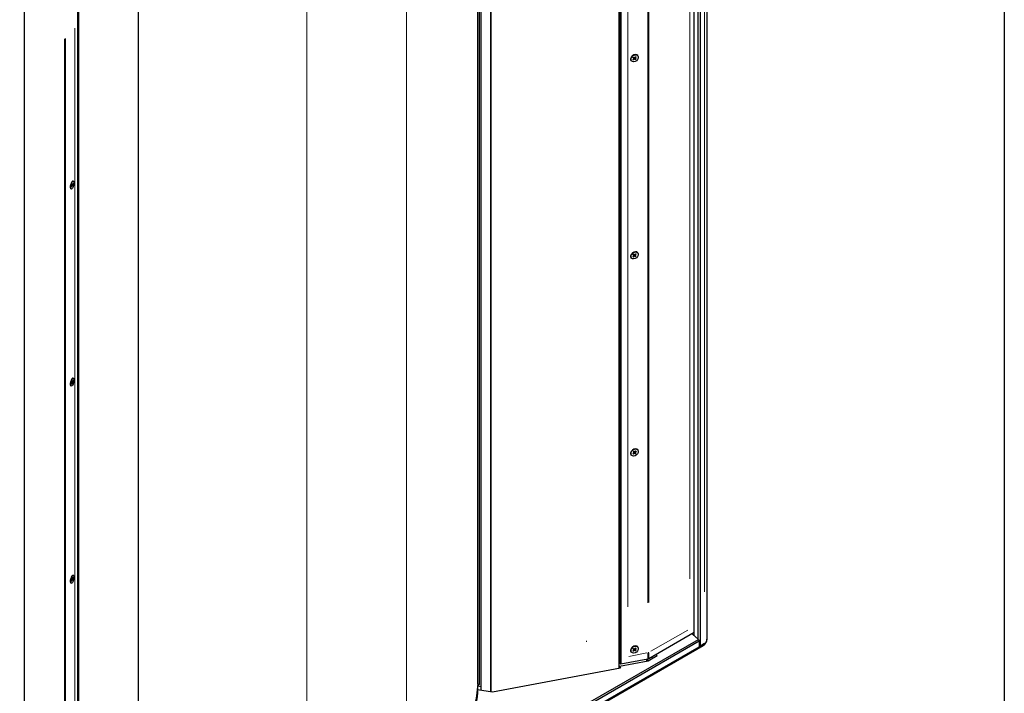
# Model space of a CAD drawing. Header units: millimetres. Extents: x 90 to 4365, y 90 to 3088.
# Tile 33 of 41: x 3787 to 4365, y 563 to 958. Entities that reach past the tile are written whole.
import ezdxf

# ---------------------------------------------------------------- set-up
doc = ezdxf.new("R2010")
doc.units = ezdxf.units.MM
doc.header["$LTSCALE"] = 15
doc.layers.add('Border (ISO)', color=7, linetype='Continuous', lineweight=25)
doc.layers.add('Visibile (ISO)', color=7, linetype='Continuous', lineweight=25)
doc.layers.add('Visibile sottile (ISO)', color=9, linetype='Continuous', lineweight=18, true_color=0x808080)

# ---------------------------------------------------------------- blocks, each defined once
blk = doc.blocks.new('Bordi Bordo di default')
at = {"layer": 'Border (ISO)', "flags": 128}
blk.add_lwpolyline([(6, 6), (6, 204), (291, 204), (291, 6), (6, 6)], dxfattribs=at)

msp = doc.modelspace()

# ---------------------------------------------------------------- linework, layer by layer
at = {"layer": 'Visibile (ISO)'}
for p, q in [((4186.481, 1197.585), (4186.481, 590.816)), ((4190.451, 1200.449), (4190.451, 594.464)), ((4183.034, 596.902), (4183.034, 1192.222)), ((4185.42, 594.789), (4185.42, 1193.596)), ((4139.91, 1167.389), (4139.91, 580.281)), ((4138.891, 577.708), (4138.891, 1166.802)), ((4139.435, 580.868), (4139.435, 1167.115)), ((4063.709, 1123.508), (4063.709, 564.015)), ((4063.709, 564.015), (4063.709, 1123.508)), ((4055.962, 568.518), (4055.962, 1119.046)), ((4057.087, 568.518), (4057.087, 1119.694)), ((4057.837, 1120.126), (4057.837, 564.925)), ((3856.881, 443.62), (3856.881, 1004.403)), ((3821.348, 396.833), (3821.348, 983.941)), ((3821.823, 395.682), (3821.823, 984.215)), ((3789.794, 969.148), (3789.794, 362.379)), ((4146.232, 936.645), (4146.182, 936.571)), ((4147.133, 936.143), (4147.657, 935.805)), ((4147.476, 936.505), (4147.931, 936.095)), ((4147.532, 937.697), (4147.614, 937.731)), ((4148.637, 936.746), (4148.107, 936.131)), ((4148.937, 936.517), (4148.347, 935.948)), ((4149.89, 937.33), (4149.845, 937.385)), ((4146.101, 934.262), (4146.056, 934.317)), ((4147.054, 935.074), (4147.645, 935.643)), ((4147.354, 934.845), (4147.884, 935.46)), ((4147.675, 935.788), (4147.522, 935.988)), ((4148.515, 935.086), (4148.06, 935.497)), ((4148.319, 935.8), (4148.155, 935.992)), ((4148.858, 935.448), (4148.335, 935.786)), ((3817.552, 860.415), (3817.828, 861.165)), ((3817.589, 861.508), (3817.833, 861.331)), ((3817.971, 861.698), (3817.676, 861.771)), ((3817.692, 860.278), (3817.939, 861.055)), ((3817.749, 861.975), (3817.961, 861.705)), ((3818.012, 861.153), (3817.839, 861.203)), ((3817.969, 863.61), (3818.244, 863.758)), ((3818.233, 860.875), (3818.022, 861.146)), ((3818.291, 862.573), (3818.043, 861.795)), ((3818.394, 861.343), (3818.149, 861.52)), ((3818.43, 862.436), (3818.155, 861.686)), ((3818.623, 863.779), (3818.527, 863.805)), ((3816.878, 859.546), (3817.042, 859.28)), ((3817.359, 859.071), (3817.262, 859.097)), ((4146.232, 820.978), (4146.182, 820.904)), ((4147.476, 820.839), (4147.931, 820.428)), ((4147.532, 822.031), (4147.614, 822.064)), ((4148.637, 821.08), (4148.107, 820.465)), ((4148.937, 820.85), (4148.347, 820.282)), ((4149.89, 821.663), (4149.845, 821.719)), ((4146.101, 818.595), (4146.056, 818.651)), ((4147.054, 819.408), (4147.645, 819.976)), ((4147.133, 820.476), (4147.657, 820.139)), ((4147.354, 819.179), (4147.884, 819.793)), ((4147.675, 820.122), (4147.522, 820.322)), ((4148.515, 819.419), (4148.06, 819.83)), ((4148.319, 820.133), (4148.155, 820.325)), ((4148.858, 819.782), (4148.335, 820.119)), ((3817.552, 744.748), (3817.828, 745.498)), ((3817.589, 745.841), (3817.833, 745.664)), ((3817.971, 746.031), (3817.676, 746.104)), ((3817.749, 746.309), (3817.961, 746.038)), ((3818.012, 745.486), (3817.839, 745.536)), ((3817.969, 747.944), (3818.244, 748.091)), ((3818.233, 745.209), (3818.022, 745.48)), ((3818.291, 746.906), (3818.043, 746.129)), ((3818.394, 745.677), (3818.149, 745.853)), ((3818.43, 746.769), (3818.155, 746.019)), ((3818.623, 748.113), (3818.527, 748.139)), ((3816.878, 743.879), (3817.042, 743.613)), ((3817.359, 743.405), (3817.262, 743.431)), ((3817.692, 744.611), (3817.939, 745.389)), ((4146.232, 705.311), (4146.182, 705.238)), ((4147.476, 705.172), (4147.931, 704.762)), ((4147.532, 706.364), (4147.614, 706.398)), ((4148.637, 705.413), (4148.107, 704.798)), ((4148.937, 705.184), (4148.347, 704.615)), ((4149.89, 705.996), (4149.845, 706.052)), ((4146.101, 702.929), (4146.056, 702.984)), ((4147.054, 703.741), (4147.645, 704.31)), ((4147.133, 704.81), (4147.657, 704.472)), ((4147.354, 703.512), (4147.884, 704.127)), ((4147.675, 704.455), (4147.522, 704.655)), ((4148.515, 703.753), (4148.06, 704.163)), ((4148.319, 704.467), (4148.155, 704.658)), ((4148.858, 704.115), (4148.335, 704.453)), ((3817.589, 630.174), (3817.833, 629.998)), ((3817.971, 630.364), (3817.676, 630.438)), ((3817.749, 630.642), (3817.961, 630.371)), ((3818.012, 629.82), (3817.839, 629.87)), ((3817.969, 632.277), (3818.244, 632.425)), ((3818.291, 631.24), (3818.043, 630.462)), ((3818.394, 630.01), (3818.149, 630.187)), ((3818.43, 631.103), (3818.155, 630.353)), ((3818.623, 632.446), (3818.527, 632.472)), ((3816.878, 628.213), (3817.042, 627.947)), ((3817.359, 627.738), (3817.262, 627.764)), ((3817.552, 629.082), (3817.828, 629.832)), ((3817.692, 628.945), (3817.939, 629.722)), ((3818.233, 629.542), (3818.022, 629.813)), ((4183.034, 598.806), (4156.404, 583.471)), ((4185.438, 594.773), (4181.731, 598.056)), ((3786.314, 359.674), (4188.305, 591.165)), ((3789.812, 366.947), (4185.438, 594.773)), ((4185.951, 593.706), (3790.324, 365.88)), ((3790.324, 362.684), (4185.951, 590.51)), ((4146.232, 589.645), (4146.182, 589.571)), ((4147.476, 589.506), (4147.931, 589.095)), ((4147.532, 590.697), (4147.614, 590.731)), ((4148.637, 589.746), (4148.107, 589.132)), ((4148.937, 589.517), (4148.347, 588.949)), ((4149.89, 590.33), (4149.845, 590.386)), ((4185.438, 594.773), (4185.951, 593.706)), ((4185.951, 593.706), (4185.951, 590.51)), ((4185.951, 590.51), (4189.133, 592.343)), ((4186.481, 590.816), (4185.951, 590.898)), ((4189.133, 592.343), (4186.481, 590.816)), ((4146.101, 587.262), (4146.056, 587.318)), ((4147.054, 588.075), (4147.645, 588.643)), ((4147.133, 589.143), (4147.657, 588.806)), ((4147.354, 587.846), (4147.884, 588.46)), ((4147.675, 588.789), (4147.522, 588.989)), ((4148.515, 588.086), (4148.06, 588.497)), ((4148.319, 588.8), (4148.155, 588.992)), ((4148.858, 588.449), (4148.335, 588.786)), ((4161.318, 585.131), (4156.074, 582.111)), ((4157.912, 584.339), (4158.712, 583.63)), ((4160.518, 585.84), (4161.318, 585.131)), ((4139.714, 577.861), (4064.533, 563.888)), ((4138.891, 578.243), (4139.08, 578.953)), ((4156.074, 582.111), (4139.08, 578.953)), ((4139.08, 578.953), (4139.714, 577.861)), ((4139.91, 580.281), (4139.435, 580.868)), ((4155.764, 583.228), (4139.91, 580.281)), ((4155.25, 581.958), (4155.25, 583.132)), ((4155.722, 582.045), (4155.722, 583.22)), ((4055.952, 567.491), (4057.837, 567.199)), ((4064.533, 563.888), (4055.882, 565.228))]:
    msp.add_line(p, q, dxfattribs=at)
msp.add_arc((4186.059, 595.065), 4.5, 299.935992, 345.026947, dxfattribs=at)
for centre, major_axis, ratio in [((4147.996, 935.796), (1.894, 1.534), 0.7409493), ((3817.991, 861.425), (0.632, 2.354), 0.3455103), ((4147.996, 820.129), (1.894, 1.534), 0.7409493), ((3817.991, 745.759), (0.632, 2.354), 0.3455103), ((4147.996, 704.463), (1.894, 1.534), 0.7409493), ((3817.991, 630.092), (0.632, 2.354), 0.3455103), ((4147.996, 588.796), (1.894, 1.534), 0.7409493)]:
    msp.add_ellipse(centre, major_axis=major_axis, ratio=ratio, dxfattribs=at)
for centre, major_axis, ratio, start_param, end_param in [((4147.95, 935.851), (-1.894, -1.534), 0.7409493, 3.1415927, 6.2831853), ((4148.024, 936.185), (-0.101, -0.082), 0.7409493, 0.11578, 1.8096352), ((4147.573, 935.708), (0.101, 0.082), 0.7409493, 4.828169, 6.5220242), ((4147.967, 935.406), (0.101, 0.082), 0.7409493, 0.11578, 1.8096352), ((4148.419, 935.883), (-0.101, -0.082), 0.7409493, 4.828169, 6.5220242), ((3817.895, 861.451), (-0.632, -2.354), 0.3455103, 3.1415927, 6.2831853), ((3817.794, 861.208), (0.034, 0.126), 0.3455103, 4.4584632, 6.1523184), ((3817.978, 861.027), (0.034, 0.126), 0.3455103, 6.0292596, 7.7231148), ((3818.005, 861.823), (-0.034, -0.126), 0.3455103, 6.0292596, 7.7231148), ((3818.188, 861.643), (-0.034, -0.126), 0.3455103, 4.4584632, 6.1523184), ((4147.95, 820.185), (-1.894, -1.534), 0.7409493, 3.1415927, 6.2831853), ((4147.573, 820.041), (0.101, 0.082), 0.7409493, 4.828169, 6.5220242), ((4147.967, 819.74), (0.101, 0.082), 0.7409493, 0.11578, 1.8096352), ((4148.024, 820.518), (-0.101, -0.082), 0.7409493, 0.11578, 1.8096352), ((4148.419, 820.217), (-0.101, -0.082), 0.7409493, 4.828169, 6.5220242), ((3817.895, 745.785), (-0.632, -2.354), 0.3455103, 3.1415927, 6.2831853), ((3817.794, 745.541), (0.034, 0.126), 0.3455103, 4.4584632, 6.1523184), ((3817.978, 745.361), (0.034, 0.126), 0.3455103, 6.0292596, 7.7231148), ((3818.005, 746.157), (-0.034, -0.126), 0.3455103, 6.0292596, 7.7231148), ((3818.188, 745.976), (-0.034, -0.126), 0.3455103, 4.4584632, 6.1523184), ((4147.95, 704.518), (-1.894, -1.534), 0.7409493, 3.1415927, 6.2831853), ((4147.573, 704.375), (0.101, 0.082), 0.7409493, 4.828169, 6.5220242), ((4147.967, 704.073), (0.101, 0.082), 0.7409493, 0.11578, 1.8096352), ((4148.024, 704.852), (-0.101, -0.082), 0.7409493, 0.11578, 1.8096352), ((4148.419, 704.55), (-0.101, -0.082), 0.7409493, 4.828169, 6.5220242), ((3817.895, 630.118), (-0.632, -2.354), 0.3455103, 3.1415927, 6.2831853), ((3817.794, 629.875), (0.034, 0.126), 0.3455103, 4.4584632, 6.1523184), ((3818.005, 630.49), (-0.034, -0.126), 0.3455103, 6.0292596, 7.7231148), ((3818.188, 630.31), (-0.034, -0.126), 0.3455103, 4.4584632, 6.1523184), ((3817.978, 629.694), (0.034, 0.126), 0.3455103, 6.0292596, 7.7231148), ((4119.293, 594.832), (-1.449, 0.388), 0.7058612, 2.0057566, 2.3244252), ((4147.95, 588.852), (-1.894, -1.534), 0.7409493, 3.1415927, 6.2831853), ((4186.059, 595.065), (4.347, -1.163), 0.7058612, 5.6670399, 6.590908), ((4185.951, 595.161), (-4.395, 1.387), 0.6967063, 2.5726034, 3.3580016), ((4147.573, 588.708), (0.101, 0.082), 0.7409493, 4.828169, 6.5220242), ((4147.967, 588.407), (0.101, 0.082), 0.7409493, 0.11578, 1.8096352), ((4148.024, 589.185), (-0.101, -0.082), 0.7409493, 0.11578, 1.8096352), ((4148.419, 588.884), (-0.101, -0.082), 0.7409493, 4.828169, 6.5220242), ((4056.524, 568.518), (0.563, 0), 0.5758617, 3.1415927, 6.2831853)]:
    msp.add_ellipse(centre, major_axis=major_axis, ratio=ratio, start_param=start_param, end_param=end_param, dxfattribs=at)
for points, knots in [([(4147.167, 936.13), (4147.167, 936.13), (4147.167, 936.13), (4147.164, 936.128), (4147.16, 936.129), (4147.149, 936.133), (4147.141, 936.138), (4147.133, 936.143)], [0.04796298, 0.04796298, 0.04796298, 0.04796298, 0.049083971, 0.049083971, 0.054015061, 0.054015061, 0.058979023, 0.058979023, 0.058979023, 0.058979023]), ([(4147.167, 936.13), (4147.185, 936.157), (4147.204, 936.183), (4147.243, 936.234), (4147.264, 936.259), (4147.307, 936.308), (4147.33, 936.332), (4147.376, 936.378), (4147.401, 936.401), (4147.45, 936.443), (4147.475, 936.464), (4147.501, 936.483)], [6.05978993, 6.05978993, 6.05978993, 6.05978993, 6.14908078, 6.14908078, 6.23837164, 6.23837164, 6.3276625, 6.3276625, 6.41695335, 6.41695335, 6.50365877, 6.50365877, 6.50365877, 6.50365877]), ([(4148.937, 936.517), (4148.928, 936.508), (4148.916, 936.5), (4148.896, 936.489), (4148.883, 936.485), (4148.865, 936.482), (4148.856, 936.482), (4148.849, 936.484)], [0.019671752, 0.019671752, 0.019671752, 0.019671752, 0.024635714, 0.024635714, 0.029566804, 0.029566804, 0.033541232, 0.033541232, 0.033541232, 0.033541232]), ([(4147.388, 934.941), (4147.389, 934.933), (4147.388, 934.923), (4147.385, 934.903), (4147.381, 934.889), (4147.37, 934.867), (4147.362, 934.855), (4147.354, 934.845)], [0.045109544, 0.045109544, 0.045109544, 0.045109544, 0.049083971, 0.049083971, 0.054015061, 0.054015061, 0.058979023, 0.058979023, 0.058979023, 0.058979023]), ([(4148.515, 935.086), (4148.508, 935.092), (4148.499, 935.101), (4148.482, 935.118), (4148.472, 935.128), (4148.457, 935.144), (4148.449, 935.153), (4148.443, 935.16)], [0.019671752, 0.019671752, 0.019671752, 0.019671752, 0.024635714, 0.024635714, 0.029566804, 0.029566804, 0.033541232, 0.033541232, 0.033541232, 0.033541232]), ([(3817.594, 861.504), (3817.603, 861.535), (3817.611, 861.567), (3817.63, 861.631), (3817.64, 861.662), (3817.66, 861.726), (3817.671, 861.757), (3817.693, 861.818), (3817.704, 861.848), (3817.728, 861.907), (3817.74, 861.936), (3817.752, 861.965)], [6.06706518, 6.06706518, 6.06706518, 6.06706518, 6.1524998, 6.1524998, 6.23974062, 6.23974062, 6.32698144, 6.32698144, 6.41422226, 6.41422226, 6.50146307, 6.50146307, 6.50146307, 6.50146307]), ([(3818.317, 861.375), (3818.327, 861.372), (3818.337, 861.368), (3818.356, 861.361), (3818.367, 861.357), (3818.383, 861.35), (3818.39, 861.346), (3818.394, 861.343)], [0.045109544, 0.045109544, 0.045109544, 0.045109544, 0.049083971, 0.049083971, 0.054015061, 0.054015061, 0.058979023, 0.058979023, 0.058979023, 0.058979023]), ([(3818.43, 862.436), (3818.426, 862.425), (3818.419, 862.412), (3818.402, 862.394), (3818.391, 862.384), (3818.371, 862.374), (3818.36, 862.37), (3818.35, 862.368)], [0.019671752, 0.019671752, 0.019671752, 0.019671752, 0.024635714, 0.024635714, 0.029566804, 0.029566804, 0.033541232, 0.033541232, 0.033541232, 0.033541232]), ([(3817.595, 860.415), (3817.592, 860.417), (3817.589, 860.42), (3817.584, 860.426), (3817.581, 860.43), (3817.575, 860.438), (3817.572, 860.443), (3817.568, 860.449), (3817.567, 860.451), (3817.566, 860.453)], [4.70460991, 4.70460991, 4.70460991, 4.70460991, 4.7506064, 4.7506064, 4.79660288, 4.79660288, 4.84259937, 4.84259937, 4.85801829, 4.85801829, 4.85801829, 4.85801829]), ([(3817.669, 860.376), (3817.676, 860.369), (3817.683, 860.36), (3817.692, 860.342), (3817.696, 860.328), (3817.698, 860.304), (3817.696, 860.289), (3817.692, 860.278)], [0.045109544, 0.045109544, 0.045109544, 0.045109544, 0.049083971, 0.049083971, 0.054015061, 0.054015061, 0.058979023, 0.058979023, 0.058979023, 0.058979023]), ([(4147.167, 820.464), (4147.185, 820.49), (4147.204, 820.516), (4147.243, 820.567), (4147.264, 820.593), (4147.307, 820.641), (4147.33, 820.665), (4147.376, 820.712), (4147.401, 820.734), (4147.45, 820.777), (4147.475, 820.797), (4147.501, 820.817)], [6.05978993, 6.05978993, 6.05978993, 6.05978993, 6.14908078, 6.14908078, 6.23837164, 6.23837164, 6.3276625, 6.3276625, 6.41695335, 6.41695335, 6.50365877, 6.50365877, 6.50365877, 6.50365877]), ([(4148.937, 820.85), (4148.928, 820.842), (4148.916, 820.833), (4148.896, 820.822), (4148.883, 820.818), (4148.865, 820.816), (4148.856, 820.816), (4148.849, 820.818)], [0.019671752, 0.019671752, 0.019671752, 0.019671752, 0.024635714, 0.024635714, 0.029566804, 0.029566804, 0.033541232, 0.033541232, 0.033541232, 0.033541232]), ([(4147.167, 820.464), (4147.167, 820.463), (4147.167, 820.463), (4147.164, 820.462), (4147.16, 820.462), (4147.149, 820.467), (4147.141, 820.471), (4147.133, 820.476)], [0.04796298, 0.04796298, 0.04796298, 0.04796298, 0.049083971, 0.049083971, 0.054015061, 0.054015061, 0.058979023, 0.058979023, 0.058979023, 0.058979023]), ([(4147.388, 819.275), (4147.389, 819.266), (4147.388, 819.256), (4147.385, 819.236), (4147.381, 819.222), (4147.37, 819.2), (4147.362, 819.188), (4147.354, 819.179)], [0.045109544, 0.045109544, 0.045109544, 0.045109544, 0.049083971, 0.049083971, 0.054015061, 0.054015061, 0.058979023, 0.058979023, 0.058979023, 0.058979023]), ([(4148.515, 819.419), (4148.508, 819.426), (4148.499, 819.434), (4148.482, 819.451), (4148.472, 819.461), (4148.457, 819.478), (4148.449, 819.486), (4148.443, 819.493)], [0.019671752, 0.019671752, 0.019671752, 0.019671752, 0.024635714, 0.024635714, 0.029566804, 0.029566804, 0.033541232, 0.033541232, 0.033541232, 0.033541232]), ([(3817.594, 745.837), (3817.603, 745.869), (3817.611, 745.901), (3817.63, 745.964), (3817.64, 745.996), (3817.66, 746.059), (3817.671, 746.09), (3817.693, 746.152), (3817.704, 746.182), (3817.728, 746.241), (3817.74, 746.27), (3817.752, 746.298)], [6.06706518, 6.06706518, 6.06706518, 6.06706518, 6.1524998, 6.1524998, 6.23974062, 6.23974062, 6.32698144, 6.32698144, 6.41422226, 6.41422226, 6.50146307, 6.50146307, 6.50146307, 6.50146307]), ([(3818.317, 745.708), (3818.327, 745.705), (3818.337, 745.702), (3818.356, 745.695), (3818.367, 745.69), (3818.383, 745.683), (3818.39, 745.679), (3818.394, 745.677)], [0.045109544, 0.045109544, 0.045109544, 0.045109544, 0.049083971, 0.049083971, 0.054015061, 0.054015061, 0.058979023, 0.058979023, 0.058979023, 0.058979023]), ([(3818.43, 746.769), (3818.426, 746.758), (3818.419, 746.746), (3818.402, 746.727), (3818.391, 746.718), (3818.371, 746.707), (3818.36, 746.703), (3818.35, 746.701)], [0.019671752, 0.019671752, 0.019671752, 0.019671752, 0.024635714, 0.024635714, 0.029566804, 0.029566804, 0.033541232, 0.033541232, 0.033541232, 0.033541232]), ([(3817.595, 744.748), (3817.592, 744.751), (3817.589, 744.753), (3817.584, 744.76), (3817.581, 744.763), (3817.575, 744.771), (3817.572, 744.776), (3817.568, 744.783), (3817.567, 744.784), (3817.566, 744.786)], [4.70460991, 4.70460991, 4.70460991, 4.70460991, 4.7506064, 4.7506064, 4.79660288, 4.79660288, 4.84259937, 4.84259937, 4.85801829, 4.85801829, 4.85801829, 4.85801829]), ([(3817.669, 744.709), (3817.676, 744.703), (3817.683, 744.694), (3817.692, 744.675), (3817.696, 744.661), (3817.698, 744.637), (3817.696, 744.623), (3817.692, 744.611)], [0.045109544, 0.045109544, 0.045109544, 0.045109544, 0.049083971, 0.049083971, 0.054015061, 0.054015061, 0.058979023, 0.058979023, 0.058979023, 0.058979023]), ([(4147.167, 704.797), (4147.185, 704.824), (4147.204, 704.85), (4147.243, 704.901), (4147.264, 704.926), (4147.307, 704.975), (4147.33, 704.999), (4147.376, 705.045), (4147.401, 705.068), (4147.45, 705.11), (4147.475, 705.131), (4147.501, 705.15)], [6.05978993, 6.05978993, 6.05978993, 6.05978993, 6.14908078, 6.14908078, 6.23837164, 6.23837164, 6.3276625, 6.3276625, 6.41695335, 6.41695335, 6.50365877, 6.50365877, 6.50365877, 6.50365877]), ([(4148.937, 705.184), (4148.928, 705.175), (4148.916, 705.167), (4148.896, 705.156), (4148.883, 705.152), (4148.865, 705.149), (4148.856, 705.149), (4148.849, 705.151)], [0.019671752, 0.019671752, 0.019671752, 0.019671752, 0.024635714, 0.024635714, 0.029566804, 0.029566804, 0.033541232, 0.033541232, 0.033541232, 0.033541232]), ([(4147.167, 704.797), (4147.167, 704.797), (4147.167, 704.796), (4147.164, 704.795), (4147.16, 704.796), (4147.149, 704.8), (4147.141, 704.805), (4147.133, 704.81)], [0.04796298, 0.04796298, 0.04796298, 0.04796298, 0.049083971, 0.049083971, 0.054015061, 0.054015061, 0.058979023, 0.058979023, 0.058979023, 0.058979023]), ([(4147.388, 703.608), (4147.389, 703.6), (4147.388, 703.59), (4147.385, 703.569), (4147.381, 703.556), (4147.37, 703.534), (4147.362, 703.521), (4147.354, 703.512)], [0.045109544, 0.045109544, 0.045109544, 0.045109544, 0.049083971, 0.049083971, 0.054015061, 0.054015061, 0.058979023, 0.058979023, 0.058979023, 0.058979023]), ([(4148.515, 703.753), (4148.508, 703.759), (4148.499, 703.768), (4148.482, 703.784), (4148.472, 703.795), (4148.457, 703.811), (4148.449, 703.82), (4148.443, 703.827)], [0.019671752, 0.019671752, 0.019671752, 0.019671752, 0.024635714, 0.024635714, 0.029566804, 0.029566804, 0.033541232, 0.033541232, 0.033541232, 0.033541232]), ([(3817.594, 630.171), (3817.603, 630.202), (3817.611, 630.234), (3817.63, 630.297), (3817.64, 630.329), (3817.66, 630.392), (3817.671, 630.424), (3817.693, 630.485), (3817.704, 630.515), (3817.728, 630.574), (3817.74, 630.603), (3817.752, 630.632)], [6.06706518, 6.06706518, 6.06706518, 6.06706518, 6.1524998, 6.1524998, 6.23974062, 6.23974062, 6.32698144, 6.32698144, 6.41422226, 6.41422226, 6.50146307, 6.50146307, 6.50146307, 6.50146307]), ([(3818.317, 630.042), (3818.327, 630.039), (3818.337, 630.035), (3818.356, 630.028), (3818.367, 630.024), (3818.383, 630.017), (3818.39, 630.013), (3818.394, 630.01)], [0.045109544, 0.045109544, 0.045109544, 0.045109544, 0.049083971, 0.049083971, 0.054015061, 0.054015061, 0.058979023, 0.058979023, 0.058979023, 0.058979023]), ([(3818.43, 631.103), (3818.426, 631.092), (3818.419, 631.079), (3818.402, 631.06), (3818.391, 631.051), (3818.371, 631.041), (3818.36, 631.037), (3818.35, 631.035)], [0.019671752, 0.019671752, 0.019671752, 0.019671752, 0.024635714, 0.024635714, 0.029566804, 0.029566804, 0.033541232, 0.033541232, 0.033541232, 0.033541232]), ([(3817.595, 629.082), (3817.592, 629.084), (3817.589, 629.087), (3817.584, 629.093), (3817.581, 629.097), (3817.575, 629.105), (3817.572, 629.109), (3817.568, 629.116), (3817.567, 629.118), (3817.566, 629.119)], [4.70460991, 4.70460991, 4.70460991, 4.70460991, 4.7506064, 4.7506064, 4.79660288, 4.79660288, 4.84259937, 4.84259937, 4.85801829, 4.85801829, 4.85801829, 4.85801829]), ([(3817.669, 629.043), (3817.676, 629.036), (3817.683, 629.027), (3817.692, 629.008), (3817.696, 628.995), (3817.698, 628.971), (3817.696, 628.956), (3817.692, 628.945)], [0.045109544, 0.045109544, 0.045109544, 0.045109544, 0.049083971, 0.049083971, 0.054015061, 0.054015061, 0.058979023, 0.058979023, 0.058979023, 0.058979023]), ([(4147.167, 589.131), (4147.185, 589.157), (4147.204, 589.183), (4147.243, 589.234), (4147.264, 589.259), (4147.307, 589.308), (4147.33, 589.332), (4147.376, 589.379), (4147.401, 589.401), (4147.45, 589.444), (4147.475, 589.464), (4147.501, 589.483)], [6.05978993, 6.05978993, 6.05978993, 6.05978993, 6.14908078, 6.14908078, 6.23837164, 6.23837164, 6.3276625, 6.3276625, 6.41695335, 6.41695335, 6.50365877, 6.50365877, 6.50365877, 6.50365877]), ([(4148.937, 589.517), (4148.928, 589.509), (4148.916, 589.5), (4148.896, 589.489), (4148.883, 589.485), (4148.865, 589.483), (4148.856, 589.483), (4148.849, 589.484)], [0.019671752, 0.019671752, 0.019671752, 0.019671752, 0.024635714, 0.024635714, 0.029566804, 0.029566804, 0.033541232, 0.033541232, 0.033541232, 0.033541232]), ([(4147.167, 589.131), (4147.167, 589.13), (4147.167, 589.13), (4147.164, 589.129), (4147.16, 589.129), (4147.149, 589.134), (4147.141, 589.138), (4147.133, 589.143)], [0.04796298, 0.04796298, 0.04796298, 0.04796298, 0.049083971, 0.049083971, 0.054015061, 0.054015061, 0.058979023, 0.058979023, 0.058979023, 0.058979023]), ([(4147.388, 587.941), (4147.389, 587.933), (4147.388, 587.923), (4147.385, 587.903), (4147.381, 587.889), (4147.37, 587.867), (4147.362, 587.855), (4147.354, 587.846)], [0.045109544, 0.045109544, 0.045109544, 0.045109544, 0.049083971, 0.049083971, 0.054015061, 0.054015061, 0.058979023, 0.058979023, 0.058979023, 0.058979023]), ([(4148.515, 588.086), (4148.508, 588.093), (4148.499, 588.101), (4148.482, 588.118), (4148.472, 588.128), (4148.457, 588.145), (4148.449, 588.153), (4148.443, 588.16)], [0.019671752, 0.019671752, 0.019671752, 0.019671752, 0.024635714, 0.024635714, 0.029566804, 0.029566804, 0.033541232, 0.033541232, 0.033541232, 0.033541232]), ([(4055.962, 568.691), (4055.962, 555.18), (4052.346, 542.257), (4045.202, 530.716), (4042.16, 525.801), (4038.507, 521.182), (4034.286, 516.906), (4028.595, 511.141), (4021.872, 505.999), (4014.224, 501.595)], [0, 0, 0, 0, 7.5058177, 7.5058177, 7.5058177, 10.7020261, 10.7020261, 10.7020261, 15.0116354, 15.0116354, 15.0116354, 15.0116354])]:
    msp.add_open_spline(points, degree=3, knots=knots, dxfattribs=at)
for points, weights in [([(4148.595, 936.543), (4148.712, 936.516), (4148.849, 936.484)], [1.01272392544, 1.01090375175, 1.00269803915]), ([(4147.388, 934.941), (4147.369, 935.098), (4147.353, 935.231)], [1.00269803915, 1.01090375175, 1.01272392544]), ([(4148.223, 935.411), (4148.324, 935.296), (4148.443, 935.16)], [1.01272392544, 1.01090375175, 1.00269803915]), ([(3818.317, 861.375), (3818.133, 861.433), (3817.977, 861.482)], [1.00269803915, 1.01090375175, 1.01272392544]), ([(3818.217, 862.342), (3818.282, 862.355), (3818.35, 862.368)], [1.00784260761, 1.00569669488, 1.00269803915]), ([(3817.669, 860.376), (3817.619, 860.423), (3817.572, 860.468)], [1.00269803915, 1.00580228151, 1.00799267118]), ([(4148.595, 820.876), (4148.712, 820.849), (4148.849, 820.818)], [1.01272392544, 1.01090375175, 1.00269803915]), ([(4147.388, 819.275), (4147.369, 819.431), (4147.353, 819.564)], [1.00269803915, 1.01090375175, 1.01272392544]), ([(4148.223, 819.745), (4148.324, 819.629), (4148.443, 819.493)], [1.01272392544, 1.01090375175, 1.00269803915]), ([(3818.317, 745.708), (3818.133, 745.766), (3817.977, 745.816)], [1.00269803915, 1.01090375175, 1.01272392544]), ([(3818.217, 746.676), (3818.282, 746.688), (3818.35, 746.701)], [1.00784260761, 1.00569669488, 1.00269803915]), ([(3817.669, 744.709), (3817.619, 744.757), (3817.572, 744.802)], [1.00269803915, 1.00580228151, 1.00799267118]), ([(4148.595, 705.209), (4148.712, 705.183), (4148.849, 705.151)], [1.01272392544, 1.01090375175, 1.00269803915]), ([(4147.388, 703.608), (4147.369, 703.765), (4147.353, 703.898)], [1.00269803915, 1.01090375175, 1.01272392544]), ([(4148.223, 704.078), (4148.324, 703.963), (4148.443, 703.827)], [1.01272392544, 1.01090375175, 1.00269803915]), ([(3818.317, 630.042), (3818.133, 630.1), (3817.977, 630.149)], [1.00269803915, 1.01090375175, 1.01272392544]), ([(3818.217, 631.009), (3818.282, 631.022), (3818.35, 631.035)], [1.00784260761, 1.00569669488, 1.00269803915]), ([(3817.669, 629.043), (3817.619, 629.09), (3817.572, 629.135)], [1.00269803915, 1.00580228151, 1.00799267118]), ([(4148.595, 589.543), (4148.712, 589.516), (4148.849, 589.484)], [1.01272392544, 1.01090375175, 1.00269803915]), ([(4147.388, 587.941), (4147.369, 588.098), (4147.353, 588.231)], [1.00269803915, 1.01090375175, 1.01272392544]), ([(4148.223, 588.412), (4148.324, 588.296), (4148.443, 588.16)], [1.01272392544, 1.01090375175, 1.00269803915])]:
    msp.add_rational_spline(points, weights, degree=2, dxfattribs=at)
for points in [[(3817.749, 861.975), (3817.752, 861.971), (3817.753, 861.967), (3817.752, 861.965)], [(3817.749, 746.309), (3817.752, 746.305), (3817.753, 746.301), (3817.752, 746.298)], [(3817.749, 630.642), (3817.752, 630.638), (3817.753, 630.634), (3817.752, 630.632)], [(4156.404, 583.471), (4156.219, 583.364), (4156.001, 583.281), (4155.764, 583.228)]]:
    msp.add_open_spline(points, degree=3, dxfattribs=at)
at = {"layer": 'Visibile sottile (ISO)'}
for p, q in [((4189.133, 622.681), (4189.133, 1168.773)), ((4180.382, 1158.408), (4180.382, 630.297)), ((4155.764, 1144.315), (4155.764, 616.258)), ((4156.404, 1144.6), (4156.404, 616.489)), ((4143.989, 613.972), (4143.989, 1140.277)), ((4014.224, 1063.577), (4014.224, 534.645)), ((3955.687, 1029.867), (3955.687, 500.936)), ((3819.446, 953.385), (3819.446, 427.081)), ((3813.507, 419.028), (3813.507, 947.139)), ((3813.955, 419.424), (3813.955, 947.48)), ((4148.338, 935.958), (4148.193, 936.137)), ((4147.649, 935.815), (4147.51, 935.996)), ((4147.876, 935.47), (4147.729, 935.648)), ((4148.053, 935.507), (4147.914, 935.687)), ((3817.947, 861.708), (3817.692, 861.772)), ((3817.932, 861.057), (3817.808, 861.091)), ((3818.132, 861.524), (3817.825, 861.601)), ((3818.148, 861.688), (3818.018, 861.723)), ((4147.649, 820.149), (4147.51, 820.329)), ((4147.876, 819.803), (4147.729, 819.982)), ((4148.053, 819.84), (4147.914, 820.02)), ((4148.338, 820.292), (4148.193, 820.471)), ((3817.947, 746.042), (3817.692, 746.105)), ((3818.132, 745.858), (3817.825, 745.934)), ((3818.148, 746.021), (3818.018, 746.057)), ((3817.932, 745.391), (3817.808, 745.424)), ((4147.649, 704.482), (4147.51, 704.663)), ((4147.876, 704.137), (4147.729, 704.315)), ((4148.053, 704.173), (4147.914, 704.354)), ((4148.338, 704.625), (4148.193, 704.804)), ((3817.947, 630.375), (3817.692, 630.439)), ((3818.132, 630.191), (3817.825, 630.268)), ((3818.148, 630.355), (3818.018, 630.39)), ((3817.932, 629.724), (3817.808, 629.758)), ((4179.183, 600.267), (4157.603, 587.84)), ((4155.175, 586.812), (4144.577, 584.843)), ((4147.649, 588.816), (4147.51, 588.996)), ((4147.876, 588.47), (4147.729, 588.649)), ((4148.053, 588.507), (4147.914, 588.687)), ((4148.338, 588.959), (4148.193, 589.138)), ((4155.764, 586.737), (4155.764, 583.412)), ((4156.404, 586.966), (4156.404, 583.655))]:
    msp.add_line(p, q, dxfattribs=at)
for centre, major_axis, ratio, start_param, end_param in [((4147.996, 935.796), (-0.922, -0.747), 0.7409493, 4.6975748, 5.081822), ((4147.972, 935.824), (0.853, 0.691), 0.7409493, 6.2558546, 6.6215815), ((4147.996, 935.796), (0.922, 0.747), 0.7409493, 6.2683711, 6.6526183), ((4147.996, 935.796), (-0.922, -0.747), 0.7409493, 6.2683711, 6.6526183), ((4147.972, 935.824), (-0.853, -0.691), 0.7409493, 0.0171623, 0.381999), ((4147.972, 935.824), (-0.853, -0.691), 0.7409493, 1.5451452, 1.9411035), ((4147.996, 935.796), (0.922, 0.747), 0.7409493, 4.6975748, 5.081822), ((3817.991, 861.425), (-0.308, -1.146), 0.3455103, 4.3278691, 4.7121163), ((3817.942, 861.439), (-0.285, -1.06), 0.3455103, 1.2078279, 1.5825409), ((3817.991, 861.425), (0.308, 1.146), 0.3455103, 4.3278691, 4.7121163), ((3817.942, 861.439), (0.285, 1.06), 0.3455103, 5.881609, 6.1656177), ((3817.991, 861.425), (0.308, 1.146), 0.3455103, 5.8986654, 6.2829126), ((3817.991, 861.425), (-0.308, -1.146), 0.3455103, 5.8986654, 6.2829126), ((3817.942, 861.439), (-0.285, -1.06), 0.3455103, 6.109427, 6.3048883), ((4147.996, 820.129), (-0.922, -0.747), 0.7409493, 4.6975748, 5.081822), ((4147.972, 820.158), (0.853, 0.691), 0.7409493, 6.2558546, 6.6215815), ((4147.996, 820.129), (0.922, 0.747), 0.7409493, 6.2683711, 6.6526183), ((4147.996, 820.129), (-0.922, -0.747), 0.7409493, 6.2683711, 6.6526183), ((4147.972, 820.158), (-0.853, -0.691), 0.7409493, 0.0171623, 0.381999), ((4147.972, 820.158), (-0.853, -0.691), 0.7409493, 1.5451452, 1.9411035), ((4147.996, 820.129), (0.922, 0.747), 0.7409493, 4.6975748, 5.081822), ((3817.991, 745.759), (-0.308, -1.146), 0.3455103, 4.3278691, 4.7121163), ((3817.942, 745.772), (-0.285, -1.06), 0.3455103, 1.2078279, 1.5825409), ((3817.991, 745.759), (0.308, 1.146), 0.3455103, 4.3278691, 4.7121163), ((3817.942, 745.772), (0.285, 1.06), 0.3455103, 5.881609, 6.1656177), ((3817.991, 745.759), (0.308, 1.146), 0.3455103, 5.8986654, 6.2829126), ((3817.991, 745.759), (-0.308, -1.146), 0.3455103, 5.8986654, 6.2829126), ((3817.942, 745.772), (-0.285, -1.06), 0.3455103, 6.109427, 6.3048883), ((4147.996, 704.463), (-0.922, -0.747), 0.7409493, 4.6975748, 5.081822), ((4147.972, 704.491), (0.853, 0.691), 0.7409493, 6.2558546, 6.6215815), ((4147.996, 704.463), (0.922, 0.747), 0.7409493, 6.2683711, 6.6526183), ((4147.996, 704.463), (-0.922, -0.747), 0.7409493, 6.2683711, 6.6526183), ((4147.972, 704.491), (-0.853, -0.691), 0.7409493, 0.0171623, 0.381999), ((4147.972, 704.491), (-0.853, -0.691), 0.7409493, 1.5451452, 1.9411035), ((4147.996, 704.463), (0.922, 0.747), 0.7409493, 4.6975748, 5.081822), ((3817.991, 630.092), (-0.308, -1.146), 0.3455103, 4.3278691, 4.7121163), ((3817.942, 630.106), (-0.285, -1.06), 0.3455103, 1.2078279, 1.5825409), ((3817.991, 630.092), (0.308, 1.146), 0.3455103, 4.3278691, 4.7121163), ((3817.942, 630.106), (0.285, 1.06), 0.3455103, 5.881609, 6.1656177), ((3817.991, 630.092), (0.308, 1.146), 0.3455103, 5.8986654, 6.2829126), ((3817.991, 630.092), (-0.308, -1.146), 0.3455103, 5.8986654, 6.2829126), ((3817.942, 630.106), (-0.285, -1.06), 0.3455103, 6.109427, 6.3048883), ((4147.996, 588.796), (-0.922, -0.747), 0.7409493, 4.6975748, 5.081822), ((4147.972, 588.825), (0.853, 0.691), 0.7409493, 6.2558546, 6.6215815), ((4147.996, 588.796), (0.922, 0.747), 0.7409493, 6.2683711, 6.6526183), ((4186.059, 595.065), (2.246, -3.9), 0.5780931, 0.0262766, 0.4992559), ((4147.996, 588.796), (-0.922, -0.747), 0.7409493, 6.2683711, 6.6526183), ((4147.972, 588.825), (-0.853, -0.691), 0.7409493, 0.0171623, 0.381999), ((4147.972, 588.825), (-0.853, -0.691), 0.7409493, 1.5451452, 1.9411035), ((4147.996, 588.796), (0.922, 0.747), 0.7409493, 4.6975748, 5.081822)]:
    msp.add_ellipse(centre, major_axis=major_axis, ratio=ratio, start_param=start_param, end_param=end_param, dxfattribs=at)
for points in [[(4055.959, 599.173), (4055.958, 763.343), (4055.957, 927.512), (4055.956, 1091.681)], [(4156.147, 587.029), (4156.034, 586.988), (4155.912, 586.954), (4155.785, 586.926)]]:
    msp.add_open_spline(points, degree=3, dxfattribs=at)
for points, knots in [([(4156.393, 587.143), (4156.391, 587.142), (4156.388, 587.141), (4156.386, 587.139), (4156.379, 587.136), (4156.373, 587.132), (4156.367, 587.129), (4156.364, 587.127), (4156.361, 587.126), (4156.358, 587.124), (4156.351, 587.121), (4156.345, 587.117), (4156.339, 587.114), (4156.335, 587.112), (4156.332, 587.111), (4156.329, 587.109), (4156.323, 587.106), (4156.316, 587.102), (4156.31, 587.099), (4156.306, 587.098), (4156.303, 587.096), (4156.3, 587.094), (4156.293, 587.091), (4156.287, 587.088), (4156.28, 587.085), (4156.277, 587.083), (4156.273, 587.082), (4156.27, 587.08), (4156.263, 587.077), (4156.257, 587.074), (4156.25, 587.071), (4156.246, 587.069), (4156.243, 587.068), (4156.24, 587.066), (4156.229, 587.062), (4156.219, 587.057), (4156.208, 587.053), (4156.199, 587.049), (4156.188, 587.045), (4156.178, 587.04)], [0.001518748, 0.001518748, 0.001518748, 0.001518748, 0.002491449, 0.002491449, 0.002491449, 0.004985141, 0.004985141, 0.004985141, 0.006233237, 0.006233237, 0.006233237, 0.008732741, 0.008732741, 0.008732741, 0.009984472, 0.009984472, 0.009984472, 0.012492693, 0.012492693, 0.012492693, 0.013749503, 0.013749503, 0.013749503, 0.01626986, 0.01626986, 0.01626986, 0.017534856, 0.017534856, 0.017534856, 0.020075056, 0.020075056, 0.020075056, 0.021349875, 0.021349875, 0.021349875, 0.025194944, 0.025194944, 0.025194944, 0.028856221, 0.028856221, 0.028856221, 0.028856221]), ([(4018.107, 507.61), (4021.057, 509.486), (4023.855, 511.478), (4026.492, 513.58), (4028.848, 515.458), (4031.076, 517.422), (4033.172, 519.469), (4033.591, 519.879), (4034.005, 520.291), (4034.413, 520.707), (4035.23, 521.539), (4036.026, 522.384), (4036.8, 523.241), (4037.187, 523.67), (4037.568, 524.102), (4037.944, 524.537), (4038.696, 525.407), (4039.427, 526.29), (4040.135, 527.184), (4040.489, 527.632), (4040.838, 528.082), (4041.181, 528.536), (4041.695, 529.216), (4042.197, 529.902), (4042.686, 530.596), (4042.849, 530.827), (4043.011, 531.059), (4043.171, 531.292), (4043.492, 531.757), (4043.807, 532.225), (4044.116, 532.696), (4044.27, 532.932), (4044.424, 533.168), (4044.575, 533.405), (4044.879, 533.879), (4045.177, 534.355), (4045.468, 534.835), (4045.614, 535.074), (4045.758, 535.314), (4045.901, 535.555), (4046.187, 536.036), (4046.467, 536.52), (4046.74, 537.006), (4046.877, 537.249), (4047.012, 537.493), (4047.146, 537.737), (4047.547, 538.469), (4047.935, 539.207), (4048.309, 539.949), (4048.559, 540.444), (4048.802, 540.941), (4049.04, 541.441), (4049.515, 542.439), (4049.965, 543.446), (4050.391, 544.461), (4050.604, 544.969), (4050.812, 545.478), (4051.013, 545.99), (4051.415, 547.013), (4051.792, 548.043), (4052.145, 549.081), (4052.322, 549.601), (4052.493, 550.121), (4052.657, 550.644), (4053.15, 552.212), (4053.589, 553.796), (4053.972, 555.395), (4054.227, 556.461), (4054.458, 557.533), (4054.665, 558.611), (4055.078, 560.768), (4055.392, 562.949), (4055.608, 565.149), (4055.695, 566.033), (4055.765, 566.919), (4055.82, 567.808)], [0.7445036, 0.7445036, 0.7445036, 0.7445036, 2.4797225, 2.4797225, 2.4797225, 4.0298151, 4.0298151, 4.0298151, 4.3398544, 4.3398544, 4.3398544, 4.9599511, 4.9599511, 4.9599511, 5.2700079, 5.2700079, 5.2700079, 5.8901368, 5.8901368, 5.8901368, 6.2002081, 6.2002081, 6.2002081, 6.665323, 6.665323, 6.665323, 6.820363, 6.820363, 6.820363, 7.1304454, 7.1304454, 7.1304454, 7.2854884, 7.2854884, 7.2854884, 7.5955597, 7.5955597, 7.5955597, 7.7505774, 7.7505774, 7.7505774, 8.0606415, 8.0606415, 8.0606415, 8.2156835, 8.2156835, 8.2156835, 8.6808494, 8.6808494, 8.6808494, 8.9909927, 8.9909927, 8.9909927, 9.6113635, 9.6113635, 9.6113635, 9.921593, 9.921593, 9.921593, 10.5421452, 10.5421452, 10.5421452, 10.8524698, 10.8524698, 10.8524698, 11.7836493, 11.7836493, 11.7836493, 12.404616, 12.404616, 12.404616, 13.6470135, 13.6470135, 13.6470135, 14.1455686, 14.1455686, 14.1455686, 14.1455686])]:
    msp.add_open_spline(points, degree=3, knots=knots, dxfattribs=at)

# ---------------------------------------------------------------- block references
at = {"xscale": 15, "yscale": 15, "zscale": 15}
msp.add_blockref('Bordi Bordo di default', (0, 0), dxfattribs=at)

doc.saveas('drawing.dxf')
